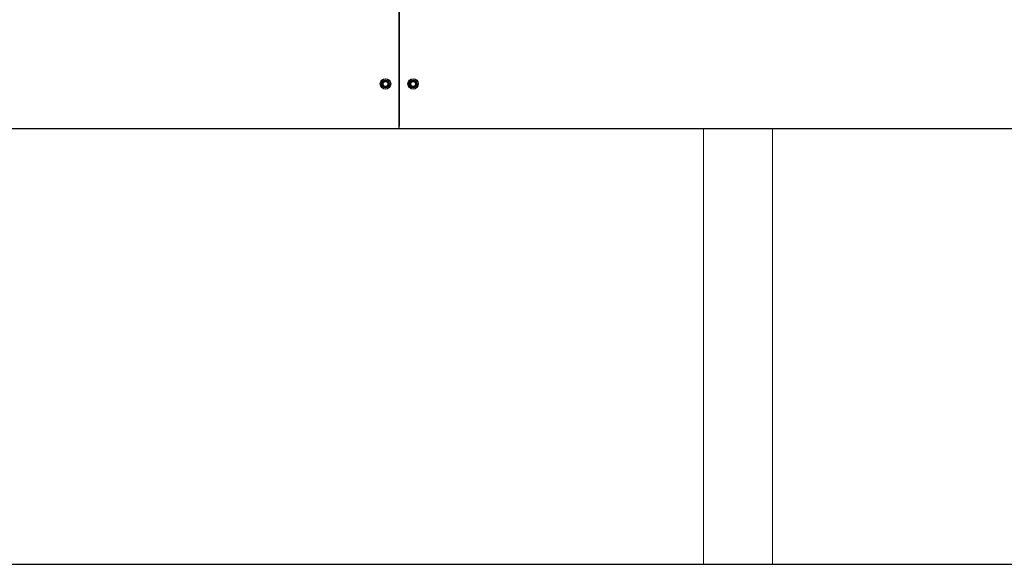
# Model space of a CAD drawing. Header units: millimetres. Extents: x -6676 to 979, y -3974 to 1114.
# Tile 5 of 18: x -4117 to -2692, y -3974 to -3186. Entities that reach past the tile are written whole.
import ezdxf

# ---------------------------------------------------------------- set-up
doc = ezdxf.new("R2010")
doc.units = ezdxf.units.MM
doc.linetypes.add('K5LT_AUXILIARY', pattern=[0])
doc.linetypes.add('K5LT_BASIC', pattern=[0])
doc.layers.add('(c)Синий', color=7, linetype='Continuous', true_color=0x004080)
doc.layers.add('Системный слой (1)', color=7, linetype='Continuous', true_color=0x282828)

msp = doc.modelspace()

# ---------------------------------------------------------------- linework, layer by layer
at = {"layer": '(c)Синий', "color": 150, "linetype": 'K5LT_BASIC', "lineweight": 30, "true_color": 0x0080ff}
for p, q in [((-3567.3, -2998.7), (-3567.3, -3339.7)), ((-3567.3, -3339.7), (-3567.3, -2998.7)), ((-3567.3, -3343.7), (-4797.3, -3343.7)), ((-3567.3, -3343.7), (-3567.3, -3339.7)), ((-3567.3, -3343.7), (-3567.3, -3339.7)), ((-1874.5, -3343.7), (-3567.3, -3343.7))]:
    msp.add_line(p, q, dxfattribs=at)
at = {"layer": 'Системный слой (1)', "color": 150, "linetype": 'K5LT_BASIC', "lineweight": 30, "true_color": 0x0080ff}
for p, q in [((-3591.7, -3276.2), (-3591.3, -3276.4)), ((-3591.3, -3276.4), (-3589.3, -3275.2)), ((-3591.3, -3278.7), (-3591.3, -3276.4)), ((-3589.3, -3275.2), (-3587.3, -3274.1)), ((-3587.3, -3273.6), (-3587.3, -3274.1)), ((-3587.3, -3274.1), (-3585.3, -3275.2)), ((-3585.3, -3275.2), (-3583.3, -3276.4)), ((-3582.9, -3276.2), (-3583.3, -3276.4)), ((-3583.3, -3276.4), (-3583.3, -3278.7)), ((-3551.7, -3276.2), (-3551.3, -3276.4)), ((-3551.3, -3276.4), (-3549.3, -3275.2)), ((-3551.3, -3278.7), (-3551.3, -3276.4)), ((-3549.3, -3275.2), (-3547.3, -3274.1)), ((-3547.3, -3273.6), (-3547.3, -3274.1)), ((-3547.3, -3274.1), (-3545.3, -3275.2)), ((-3545.3, -3275.2), (-3543.3, -3276.4)), ((-3542.9, -3276.2), (-3543.3, -3276.4)), ((-3543.3, -3276.4), (-3543.3, -3278.7)), ((-3591.7, -3281.2), (-3591.3, -3281)), ((-3591.3, -3281), (-3591.3, -3278.7)), ((-3589.3, -3282.2), (-3591.3, -3281)), ((-3587.3, -3283.3), (-3589.3, -3282.2)), ((-3585.3, -3282.2), (-3587.3, -3283.3)), ((-3587.3, -3283.8), (-3587.3, -3283.3)), ((-3583.3, -3281), (-3585.3, -3282.2)), ((-3583.3, -3278.7), (-3583.3, -3281)), ((-3582.9, -3281.2), (-3583.3, -3281)), ((-3551.7, -3281.2), (-3551.3, -3281)), ((-3551.3, -3281), (-3551.3, -3278.7)), ((-3549.3, -3282.2), (-3551.3, -3281)), ((-3547.3, -3283.3), (-3549.3, -3282.2)), ((-3545.3, -3282.2), (-3547.3, -3283.3)), ((-3547.3, -3283.8), (-3547.3, -3283.3)), ((-3543.3, -3281), (-3545.3, -3282.2)), ((-3543.3, -3278.7), (-3543.3, -3281)), ((-3542.9, -3281.2), (-3543.3, -3281)), ((-4277.3, -3973.7), (-3027.3, -3973.7)), ((-3127.3, -3973.7), (-1885.8, -3973.7))]:
    msp.add_line(p, q, dxfattribs=at)
at = {"layer": 'Системный слой (1)', "color": 232, "linetype": 'K5LT_AUXILIARY', "lineweight": 15, "true_color": 0xc52b79}
for p, q in [((-3127.3, -3343.7), (-3127.3, -3973.7)), ((-3027.3, -3973.7), (-3027.3, -3343.7))]:
    msp.add_line(p, q, dxfattribs=at)
at = {"layer": 'Системный слой (1)', "color": 150, "linetype": 'K5LT_BASIC', "lineweight": 30, "true_color": 0x0080ff}
for centre, radius in [((-3587.3, -3278.7), 7.5), ((-3587.3, -3278.7), 5.5), ((-3587.3, -3278.7), 3.55), ((-3547.3, -3278.7), 7.5), ((-3547.3, -3278.7), 5.5), ((-3547.3, -3278.7), 3.55)]:
    msp.add_circle(centre, radius, dxfattribs=at)
for centre, start, end in [((-3587.3, -3278.7), 120, 180), ((-3587.3, -3278.7), 60, 120), ((-3587.3, -3278.7), 0, 60), ((-3547.3, -3278.7), 120, 180), ((-3547.3, -3278.7), 60, 120), ((-3547.3, -3278.7), 0, 60), ((-3587.3, -3278.7), 180, 240), ((-3587.3, -3278.7), 240, 300), ((-3587.3, -3278.7), 300, 0), ((-3547.3, -3278.7), 180, 240), ((-3547.3, -3278.7), 240, 300), ((-3547.3, -3278.7), 300, 0)]:
    msp.add_arc(centre, 4, start, end, dxfattribs=at)

doc.saveas('drawing.dxf')
